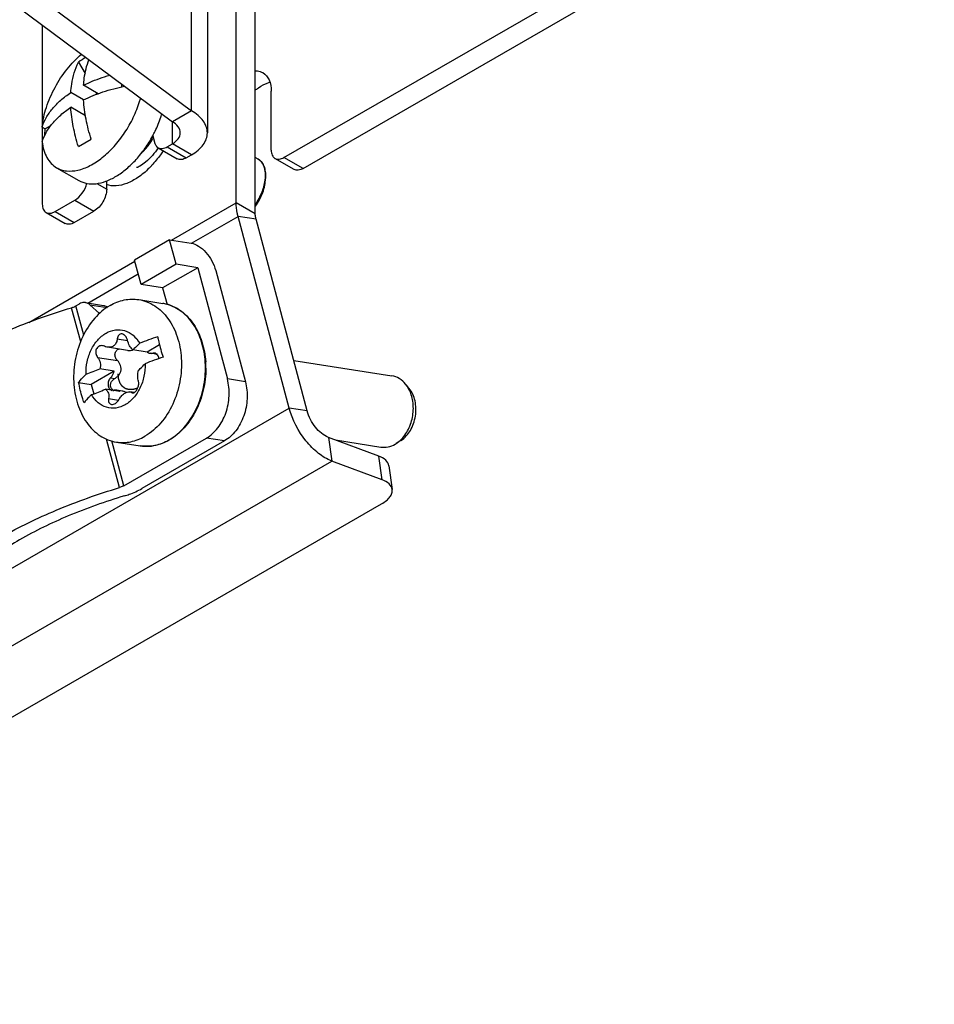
# Model space of a CAD drawing. Header units: millimetres. Extents: x 0 to 841, y 0 to 594.
# Tile 75 of 116: x 762 to 788, y 131 to 159. Entities that reach past the tile are written whole.
import ezdxf

# ---------------------------------------------------------------- set-up
doc = ezdxf.new("R2010")
doc.units = ezdxf.units.MM
doc.header["$LTSCALE"] = 46.255
doc.layers.get('0').update_dxf_attribs({"linetype": 'CONTINUOUS'})
doc.layers.add('CHAMFERS', color=7, linetype='CONTINUOUS')
doc.layers.add('ROUNDS', color=7, linetype='CONTINUOUS')

msp = doc.modelspace()

# ---------------------------------------------------------------- linework, layer by layer
at = {"color": 9, "linetype": 'CONTINUOUS'}
for p, q in [((766.9557, 156.2212), (766.9557, 161.333)), ((766.4254, 155.3027), (766.4254, 155.915)), ((766.9557, 154.9965), (766.4254, 155.3027)), ((766.3987, 152.6336), (768.1931, 153.6697)), ((768.7235, 153.3635), (768.1931, 153.6697)), ((766.9555, 152.5445), (768.2464, 153.2898)), ((768.7448, 153.2115), (768.2464, 153.2898)), ((762.4418, 150.3492), (765.3851, 152.0484)), ((764.086, 150.8878), (765.48, 151.6926)), ((764.8989, 149.8949), (765.1821, 149.8504)), ((765.8941, 149.496), (765.9792, 149.4826)), ((764.3538, 149.3793), (764.9017, 149.2932)), ((764.711, 148.813), (764.829, 148.7944)), ((765.2957, 148.4068), (765.3498, 148.3983)), ((764.6578, 148.2393), (764.9356, 148.1957)), ((744.2082, 133.2771), (769.664, 147.974)), ((770.1624, 147.8957), (769.664, 147.974)), ((770.7528, 147.1612), (770.8449, 146.505)), ((745.3891, 131.808), (770.8449, 146.505)), ((772.2376, 145.9845), (772.1455, 146.6407))]:
    msp.add_line(p, q, dxfattribs=at)
at = {"color": 3, "linetype": 'CONTINUOUS'}
for p, q in [((767.395, 160.6699), (767.395, 155.6088)), ((769.664, 147.974), (768.2464, 153.2898)), ((772.2376, 145.9845), (770.8449, 146.505)), ((748.1853, 131.4355), (772.2269, 145.3159))]:
    msp.add_line(p, q, dxfattribs=at)
at = {"color": 7, "linetype": 'CONTINUOUS'}
for p, q in [((763.8209, 157.5684), (764.0037, 157.2517)), ((764.3683, 156.6944), (763.9631, 156.9283)), ((765.0349, 156.9494), (765.0111, 156.9356)), ((765.0111, 156.9356), (765.0111, 156.8809)), ((763.9631, 156.5201), (763.6096, 156.7242)), ((764.304, 156.7315), (764.333, 156.6814)), ((764.0147, 156.0821), (763.6096, 156.316)), ((766.9557, 156.2212), (766.4254, 155.915)), ((764.0084, 156.1191), (763.9505, 156.1191)), ((762.8144, 155.7672), (762.9009, 155.7173)), ((763.0499, 155.8033), (762.9009, 155.7173)), ((763.8209, 155.2278), (764.1744, 155.432)), ((768.7998, 154.8823), (768.7235, 154.9264)), ((763.2176, 154.6411), (763.8344, 154.285)), ((770.1624, 147.8957), (768.7448, 153.2115)), ((766.3489, 152.6414), (765.3767, 152.0801)), ((766.3489, 152.6414), (766.9469, 152.5475)), ((766.5303, 151.9613), (766.3489, 152.6414)), ((765.558, 151.3999), (765.3767, 152.0801)), ((766.5303, 151.9613), (765.558, 151.3999)), ((767.1283, 151.8673), (766.1561, 151.306)), ((767.1283, 151.8673), (766.5303, 151.9613)), ((766.1561, 151.306), (765.558, 151.3999)), ((766.1561, 151.306), (766.2778, 150.8493)), ((765.4932, 150.9823), (766.1576, 150.8779)), ((766.0699, 149.7237), (765.7308, 149.5279)), ((765.1861, 149.5751), (764.6256, 149.6632)), ((765.7308, 149.5279), (765.3319, 149.5906)), ((765.9667, 149.4688), (765.8162, 149.4924)), ((765.9382, 149.498), (765.8941, 149.496)), ((769.7892, 149.2952), (772.5142, 148.8672)), ((764.8159, 148.9997), (764.1774, 148.631)), ((764.8159, 148.9997), (764.4169, 149.0624)), ((763.8267, 148.6861), (764.1774, 148.631)), ((764.1774, 148.631), (764.2472, 148.3691)), ((764.9671, 148.4329), (764.5681, 148.4956)), ((765.0322, 148.4448), (764.8817, 148.4684)), ((765.3724, 148.4076), (765.2468, 148.4273)), ((764.8725, 147.0307), (765.537, 146.9264)), ((772.1455, 146.6407), (770.7528, 147.1612)), ((770.9461, 147.089), (772.2039, 146.8914)), ((772.4287, 146.3714), (772.5208, 145.7152))]:
    msp.add_line(p, q, dxfattribs=at)
for centre, radius, start, end in [((765.0865, 155.7847), 2.187, 118.94113, 125.35819), ((769.2848, 156.3356), 0.6907, 102.96537, 107.31984), ((762.7066, 157.3398), 2.9393, 342.92203, 344.88698), ((763.2123, 157.0178), 3.0555, 341.4196, 342.59989), ((763.2593, 157.003), 3.0062, 342.60146, 343.16677), ((768.5073, 154.505), 0.4886, 24.20626, 24.45337), ((768.3221, 154.4479), 0.6828, 10.75421, 10.94114), ((768.6775, 141.8317), 8.5442, 108.13031, 111.6948), ((768.8839, 141.1124), 8.7062, 108.16349, 111.66162), ((761.9682, 154.7822), 6.222, 289.3885, 293.17631), ((762.0636, 154.3586), 6.3755, 289.43413, 293.13067)]:
    msp.add_arc(centre, radius, start, end, dxfattribs=at)
at = {"color": 9, "linetype": 'CONTINUOUS'}
for centre, radius, start, end in [((764.0379, 156.3765), 2.4694, 314.73137, 315.43508), ((763.9858, 156.4275), 2.5423, 315.44068, 317.21329)]:
    msp.add_arc(centre, radius, start, end, dxfattribs=at)
at = {"color": 7, "linetype": 'CONTINUOUS'}
for points, knots in [([(762.8144, 155.7672), (762.8335, 155.9531), (762.9204, 156.3345), (763.1573, 156.8785), (763.487, 157.3784), (763.7622, 157.6661), (763.9098, 157.7894)], [0, 0, 0, 0, 0.2387241, 0.4952879, 0.7543276, 1, 1, 1, 1]), ([(763.9631, 156.9283), (763.9673, 156.9924), (763.9906, 157.2326), (764.0474, 157.4707), (764.1129, 157.6354)], [0, 0, 0, 0, 0.2657961, 1, 1, 1, 1]), ([(763.6096, 156.7242), (763.6146, 156.8026), (763.6448, 157.0919), (763.7253, 157.3785), (763.8209, 157.5684)], [0, 0, 0, 0, 0.2697154, 1, 1, 1, 1]), ([(763.9631, 156.9283), (764.0189, 156.9562), (764.2536, 157.0661), (764.4988, 157.1531), (764.6878, 157.2076)], [0, 0, 0, 0, 0.2408196, 1, 1, 1, 1]), ([(763.9631, 156.5201), (764.1366, 156.6068), (764.5096, 156.7579), (764.8986, 156.8594), (765.1016, 156.9001)], [0, 0, 0, 0, 0.4835788, 1, 1, 1, 1]), ([(768.7217, 156.7887), (768.7503, 156.8128), (768.8592, 156.8975), (768.9831, 156.9651), (769.0792, 156.995)], [0, 0, 0, 0, 0.2712923, 1, 1, 1, 1]), ([(762.8144, 155.7672), (762.843, 155.8575), (762.9232, 156.0378), (763.0993, 156.2883), (763.3306, 156.522), (763.5118, 156.659), (763.6096, 156.7242)], [0, 0, 0, 0, 0.2242345, 0.4635722, 0.7215974, 1, 1, 1, 1]), ([(764.1744, 155.432), (764.1166, 155.6138), (764.0231, 155.9729), (763.9739, 156.3411), (763.9631, 156.5201)], [0, 0, 0, 0, 0.5156137, 1, 1, 1, 1]), ([(762.8144, 155.359), (762.843, 155.4492), (762.9232, 155.6296), (763.0993, 155.88), (763.3306, 156.1137), (763.5118, 156.2508), (763.6096, 156.316)], [0, 0, 0, 0, 0.2242345, 0.4635722, 0.7215974, 1, 1, 1, 1]), ([(763.2176, 154.6411), (763.2583, 154.6176), (763.3463, 154.5787), (763.5434, 154.5367), (763.8219, 154.5598), (764.1618, 154.6935), (764.5023, 154.9218), (764.8254, 155.2322), (765.1139, 155.6073), (765.3515, 156.0257), (765.4698, 156.3251), (765.5163, 156.4767)], [0, 0, 0, 0, 0.0432579, 0.0877569, 0.1841597, 0.2948353, 0.4205316, 0.5588013, 0.7052022, 0.8542144, 1, 1, 1, 1]), ([(763.8209, 155.2278), (763.763, 155.4097), (763.6695, 155.7688), (763.6203, 156.137), (763.6096, 156.316)], [0, 0, 0, 0, 0.5156137, 1, 1, 1, 1]), ([(765.8805, 155.5223), (765.9034, 155.5645), (765.9904, 155.7335), (766.0633, 155.9097), (766.1085, 156.0442)], [0, 0, 0, 0, 0.2531569, 1, 1, 1, 1]), ([(762.8902, 155.5438), (762.8905, 155.5581), (762.8922, 155.616), (762.8964, 155.6738), (762.9009, 155.7173)], [0, 0, 0, 0, 0.2455661, 1, 1, 1, 1]), ([(766.645, 155.6088), (766.645, 155.6673), (766.594, 155.7976), (766.4874, 155.8792), (766.4254, 155.915)], [0, 0, 0, 0, 0.4492354, 1, 1, 1, 1]), ([(763.8343, 154.2851), (763.9023, 154.2458), (764.0593, 154.1898), (764.3201, 154.1869), (764.5976, 154.2592), (764.8821, 154.4016), (765.1636, 154.6078), (765.4317, 154.8697), (765.676, 155.1771), (765.8165, 155.404), (765.8805, 155.5223)], [0, 0, 0, 0, 0.0901475, 0.1870272, 0.295199, 0.4164383, 0.5502113, 0.6943441, 0.8455754, 1, 1, 1, 1]), ([(766.4254, 155.3027), (766.4874, 155.3385), (766.594, 155.4201), (766.645, 155.5504), (766.645, 155.6088)], [0, 0, 0, 0, 0.5507646, 1, 1, 1, 1]), ([(762.8144, 155.359), (762.8237, 155.2794), (762.8532, 155.1282), (762.9373, 154.9228), (763.0579, 154.7557), (763.1623, 154.6731), (763.2176, 154.6411)], [0, 0, 0, 0, 0.2821383, 0.53884, 0.7751784, 1, 1, 1, 1]), ([(768.887, 154.8099), (768.8674, 154.8325), (768.839, 154.8579), (768.8073, 154.878), (768.7998, 154.8823)], [0, 0, 0, 0, 0.7689356, 1, 1, 1, 1]), ([(768.9521, 154.7072), (768.9376, 154.7391), (768.9165, 154.7743), (768.8916, 154.8046), (768.887, 154.8099)], [0, 0, 0, 0, 0.8205445, 1, 1, 1, 1]), ([(768.9925, 154.5775), (768.9845, 154.6186), (768.9717, 154.662), (768.9548, 154.701), (768.9529, 154.7053)], [0, 0, 0, 0, 0.889087, 1, 1, 1, 1]), ([(768.7235, 153.6085), (768.7241, 153.6093), (768.7595, 153.6606), (768.8247, 153.7669), (768.9038, 153.9335), (768.9623, 154.1028), (768.9983, 154.2697), (769.0062, 154.374), (769.0063, 154.4249)], [0, 0, 0, 0, 0.0035122, 0.2028098, 0.4021073, 0.6014049, 0.8007024, 1, 1, 1, 1]), ([(769.0063, 154.4249), (769.0062, 154.4757), (769.002, 154.5259), (768.9934, 154.5729), (768.9929, 154.5753)], [0, 0, 0, 0, 0.9478696, 1, 1, 1, 1]), ([(768.7448, 153.2115), (768.7413, 153.2245), (768.7295, 153.2744), (768.7235, 153.3257), (768.7235, 153.3635)], [0, 0, 0, 0, 0.2629049, 1, 1, 1, 1]), ([(766.9469, 152.5475), (767.0195, 152.5361), (767.1719, 152.4678), (767.3661, 152.2937), (767.528, 152.0615), (767.602, 151.8815), (767.6267, 151.7891)], [0, 0, 0, 0, 0.2072595, 0.4566714, 0.7298509, 1, 1, 1, 1]), ([(764.6991, 150.8203), (764.5387, 150.7276), (764.2386, 150.4692), (763.9127, 149.956), (763.715, 149.3496), (763.6647, 148.7093), (763.7664, 148.0972), (763.9783, 147.6481), (764.2145, 147.3662), (764.4141, 147.2024), (764.6349, 147.0864), (764.7931, 147.0432), (764.8725, 147.0307)], [0, 0, 0, 0, 0.1193408, 0.2497467, 0.3873665, 0.5261181, 0.6595961, 0.7829617, 0.8404693, 0.895347, 0.9482185, 1, 1, 1, 1]), ([(764.6991, 150.8203), (764.821, 150.8906), (765.0804, 150.9946), (765.3613, 151.003), (765.4932, 150.9823)], [0, 0, 0, 0, 0.5131849, 1, 1, 1, 1]), ([(765.4932, 150.9823), (765.5712, 150.97), (765.7265, 150.9279), (765.9437, 150.8155), (766.1407, 150.6567), (766.375, 150.3835), (766.5884, 149.9475), (766.6593, 149.5593), (766.6722, 149.357)], [0, 0, 0, 0, 0.1095717, 0.2213704, 0.3372797, 0.4586027, 0.7186008, 1, 1, 1, 1]), ([(764.0337, 148.9131), (764.0302, 149.0294), (764.0462, 149.2053), (764.1075, 149.4291), (764.1926, 149.6373), (764.3384, 149.8636), (764.5004, 150.0023), (764.5869, 150.0522)], [0, 0, 0, 0, 0.2639965, 0.3959688, 0.5257858, 0.7732826, 1, 1, 1, 1]), ([(764.5869, 150.0522), (764.6657, 150.0977), (764.8371, 150.1612), (765.1108, 150.1408), (765.3535, 150.0027), (765.471, 149.8542), (765.5191, 149.7707)], [0, 0, 0, 0, 0.2510637, 0.4893839, 0.733893, 1, 1, 1, 1]), ([(765.0295, 150.0301), (765.0136, 150.0326), (764.9797, 150.0301), (764.9369, 150.0002), (764.9091, 149.9524), (764.9009, 149.9148), (764.8989, 149.8949)], [0, 0, 0, 0, 0.2292595, 0.4597644, 0.7145323, 1, 1, 1, 1]), ([(765.1804, 149.8565), (765.1751, 149.878), (765.16, 149.9193), (765.1173, 149.9866), (765.0655, 150.0244), (765.0295, 150.0301)], [0, 0, 0, 0, 0.2763195, 0.5435486, 1, 1, 1, 1]), ([(766.0188, 149.9517), (766.0276, 149.9048), (766.0676, 149.7132), (766.1219, 149.5248), (766.1699, 149.3849)], [0, 0, 0, 0, 0.2439092, 1, 1, 1, 1]), ([(764.4939, 149.704), (764.4762, 149.7068), (764.4397, 149.7068), (764.3877, 149.6887), (764.3442, 149.6533), (764.3034, 149.5873), (764.2941, 149.4846), (764.3287, 149.4098), (764.3538, 149.3793)], [0, 0, 0, 0, 0.1181331, 0.236114, 0.3565669, 0.4813477, 0.7397403, 1, 1, 1, 1]), ([(764.6265, 149.663), (764.6194, 149.6641), (764.5905, 149.6698), (764.5626, 149.6797), (764.5424, 149.6891)], [0, 0, 0, 0, 0.2448907, 1, 1, 1, 1]), ([(764.8989, 149.8949), (764.8954, 149.8596), (764.8785, 149.7915), (764.8175, 149.7073), (764.7271, 149.6597), (764.6594, 149.6579), (764.6265, 149.663)], [0, 0, 0, 0, 0.264554, 0.5120489, 0.7520231, 1, 1, 1, 1]), ([(765.3319, 149.5906), (765.2939, 149.6194), (765.2298, 149.7049), (765.1936, 149.8025), (765.1804, 149.8565)], [0, 0, 0, 0, 0.4616129, 1, 1, 1, 1]), ([(765.5191, 149.7707), (765.5059, 149.7554), (765.4474, 149.6915), (765.3831, 149.633), (765.3319, 149.5906)], [0, 0, 0, 0, 0.2325351, 1, 1, 1, 1]), ([(764.9017, 149.2932), (764.8784, 149.3171), (764.8411, 149.3745), (764.827, 149.4753), (764.8647, 149.5686), (764.9208, 149.6049), (764.9501, 149.6139)], [0, 0, 0, 0, 0.2590362, 0.5151696, 0.7614879, 1, 1, 1, 1]), ([(765.1871, 149.575), (765.197, 149.5734), (765.2356, 149.5691), (765.2753, 149.5716), (765.3032, 149.5788)], [0, 0, 0, 0, 0.2585525, 1, 1, 1, 1]), ([(765.7308, 149.5279), (765.7373, 149.5233), (765.7634, 149.5066), (765.7935, 149.496), (765.8162, 149.4924)], [0, 0, 0, 0, 0.2559897, 1, 1, 1, 1]), ([(765.8162, 149.4924), (765.8354, 149.4894), (765.862, 149.4894), (765.8876, 149.4944), (765.8941, 149.496)], [0, 0, 0, 0, 0.7457482, 1, 1, 1, 1]), ([(766.0541, 149.3447), (766.0523, 149.364), (766.0445, 149.4008), (766.0197, 149.4489), (765.9835, 149.4839), (765.9532, 149.4957), (765.9382, 149.498)], [0, 0, 0, 0, 0.2815044, 0.5415339, 0.7784638, 1, 1, 1, 1]), ([(765.9671, 149.4687), (765.9693, 149.4683), (765.9776, 149.4674), (765.9861, 149.4679), (765.9922, 149.4693)], [0, 0, 0, 0, 0.2622821, 1, 1, 1, 1]), ([(764.3538, 149.3793), (764.3888, 149.3367), (764.4397, 149.2323), (764.4336, 149.1158), (764.4169, 149.0624)], [0, 0, 0, 0, 0.4961796, 1, 1, 1, 1]), ([(764.996, 148.9919), (765.0033, 149.0184), (765.0095, 149.0742), (764.9873, 149.1828), (764.9398, 149.2541), (764.9017, 149.2932)], [0, 0, 0, 0, 0.2507318, 0.5015227, 1, 1, 1, 1]), ([(765.6702, 149.2039), (765.6738, 149.0876), (765.6577, 148.9117), (765.5964, 148.6878), (765.5113, 148.4797), (765.3655, 148.2533), (765.2035, 148.1146), (765.117, 148.0647)], [0, 0, 0, 0, 0.2639965, 0.3959688, 0.5257858, 0.7732826, 1, 1, 1, 1]), ([(765.483, 149.0238), (765.5009, 149.0386), (765.5667, 149.0949), (765.6286, 149.1559), (765.6702, 149.2039)], [0, 0, 0, 0, 0.2676187, 1, 1, 1, 1]), ([(766.6722, 149.357), (766.6862, 149.1384), (766.6582, 148.6974), (766.4635, 148.0777), (766.1352, 147.5518), (765.83, 147.2871), (765.6665, 147.1927)], [0, 0, 0, 0, 0.2632372, 0.5249743, 0.7731417, 1, 1, 1, 1]), ([(763.8267, 148.6861), (763.8409, 148.7052), (763.9042, 148.7858), (763.976, 148.8596), (764.0337, 148.9131)], [0, 0, 0, 0, 0.2318077, 1, 1, 1, 1]), ([(764.711, 148.813), (764.7233, 148.8249), (764.7709, 148.879), (764.8019, 148.9467), (764.8159, 148.9997)], [0, 0, 0, 0, 0.2378677, 1, 1, 1, 1]), ([(764.9089, 148.8526), (764.929, 148.8716), (764.9652, 148.9141), (764.9886, 148.9653), (764.996, 148.9919)], [0, 0, 0, 0, 0.5001749, 1, 1, 1, 1]), ([(765.4653, 148.528), (765.4563, 148.5252), (765.4382, 148.5196), (765.4156, 148.5125), (765.3975, 148.5069), (765.384, 148.5027), (765.3727, 148.4992), (765.3637, 148.4964), (765.358, 148.4946), (765.3535, 148.4932), (765.3501, 148.4921), (765.3467, 148.4911), (765.3442, 148.4903), (765.3425, 148.4898), (765.3413, 148.4894), (765.34, 148.4894), (765.3384, 148.4893), (765.3353, 148.4892), (765.3306, 148.4889), (765.3242, 148.4887), (765.3158, 148.4883), (765.3053, 148.4878), (765.2927, 148.4873), (765.28, 148.4867), (765.2674, 148.4861), (765.2569, 148.4857), (765.2484, 148.4853), (765.2421, 148.485), (765.2369, 148.4848), (765.2326, 148.4846), (765.23, 148.4845), (765.2279, 148.4844), (765.2267, 148.4843), (765.2259, 148.4843), (765.2255, 148.4844), (765.2246, 148.4846), (765.223, 148.4851), (765.2207, 148.4857), (765.217, 148.4868), (765.2123, 148.4881), (765.2049, 148.4901), (765.1956, 148.4927), (765.1807, 148.4969), (765.1658, 148.5011), (765.1527, 148.5047), (765.1453, 148.5068), (765.1397, 148.5083), (765.135, 148.5096), (765.1313, 148.5107), (765.1285, 148.5115), (765.1262, 148.5121), (765.1246, 148.5126), (765.1236, 148.5128), (765.1229, 148.5134), (765.1219, 148.5141), (765.1204, 148.5152), (765.1184, 148.5166), (765.1161, 148.5183), (765.113, 148.5205), (765.1077, 148.5244), (765.1, 148.53), (765.0907, 148.5366), (765.0815, 148.5433), (765.0722, 148.55), (765.063, 148.5566), (765.0553, 148.5622), (765.0499, 148.5661), (765.0468, 148.5683), (765.0445, 148.57), (765.0426, 148.5714), (765.041, 148.5725), (765.0401, 148.5732), (765.0393, 148.5737), (765.0387, 148.5746), (765.0377, 148.576), (765.0362, 148.5781), (765.0345, 148.5807), (765.0321, 148.584), (765.0292, 148.5883), (765.0257, 148.5933), (765.021, 148.6001), (765.0128, 148.6119), (765.0035, 148.6254), (764.9941, 148.6389), (764.9883, 148.6474), (764.9836, 148.6541), (764.9807, 148.6584), (764.9783, 148.6617), (764.9769, 148.6639), (764.9758, 148.6653), (764.9753, 148.6661), (764.975, 148.6665), (764.9748, 148.6673), (764.9744, 148.6685), (764.9737, 148.6707), (764.9728, 148.6733), (764.9714, 148.6776), (764.9696, 148.683), (764.9675, 148.6894), (764.9646, 148.6979), (764.9611, 148.7086), (764.9568, 148.7215), (764.9526, 148.7343), (764.9483, 148.7471), (764.9447, 148.7578), (764.9419, 148.7664), (764.9398, 148.7728), (764.9382, 148.7776), (764.9371, 148.7808), (764.9366, 148.7824), (764.9361, 148.7837), (764.936, 148.785), (764.9358, 148.7869), (764.9355, 148.7898), (764.9352, 148.7936), (764.9348, 148.7975), (764.9343, 148.8026), (764.9337, 148.8089), (764.9327, 148.8191), (764.9315, 148.8319), (764.9301, 148.8472), (764.9281, 148.8676), (764.9257, 148.8931), (764.9237, 148.9136), (764.9228, 148.9238)], [0, 0, 0, 0, 0.03125, 0.0625, 0.078125, 0.09375, 0.109375, 0.1171875, 0.125, 0.1289062, 0.1328125, 0.1367188, 0.140625, 0.1416016, 0.1425781, 0.1445312, 0.1464844, 0.1484375, 0.15625, 0.1640625, 0.171875, 0.1875, 0.203125, 0.21875, 0.234375, 0.25, 0.2578125, 0.265625, 0.2734375, 0.2773438, 0.28125, 0.2832031, 0.2851562, 0.2856445, 0.2861328, 0.2871094, 0.2890625, 0.2929688, 0.296875, 0.3046875, 0.3125, 0.328125, 0.34375, 0.375, 0.390625, 0.3984375, 0.40625, 0.4140625, 0.4179688, 0.421875, 0.4257812, 0.4277344, 0.4287109, 0.4296875, 0.4316406, 0.4335938, 0.4375, 0.4414062, 0.4453125, 0.453125, 0.46875, 0.484375, 0.5, 0.515625, 0.53125, 0.546875, 0.5546875, 0.5585938, 0.5625, 0.5664062, 0.5683594, 0.5703125, 0.5712891, 0.5722656, 0.5742188, 0.578125, 0.5820312, 0.5859375, 0.59375, 0.6015625, 0.609375, 0.625, 0.65625, 0.671875, 0.6875, 0.6953125, 0.703125, 0.7070312, 0.7109375, 0.7128906, 0.7138672, 0.7143555, 0.7148438, 0.7167969, 0.71875, 0.7226562, 0.7265625, 0.734375, 0.7421875, 0.75, 0.765625, 0.78125, 0.796875, 0.8125, 0.828125, 0.8359375, 0.84375, 0.8515625, 0.8535156, 0.8554688, 0.8574219, 0.8583984, 0.859375, 0.8632812, 0.8671875, 0.8710938, 0.875, 0.8828125, 0.890625, 0.90625, 0.921875, 0.9375, 0.96875, 1, 1, 1, 1]), ([(765.4844, 148.7166), (765.4709, 148.762), (765.4601, 148.8661), (765.4713, 148.9693), (765.483, 149.0238)], [0, 0, 0, 0, 0.4593926, 1, 1, 1, 1]), ([(763.9779, 148.1193), (763.9616, 148.1666), (763.9013, 148.3527), (763.8537, 148.543), (763.8267, 148.6861)], [0, 0, 0, 0, 0.2558134, 1, 1, 1, 1]), ([(764.711, 148.813), (764.686, 148.7887), (764.6486, 148.7239), (764.6382, 148.6325), (764.653, 148.5624), (764.6749, 148.5175), (764.7063, 148.4834), (764.733, 148.4696), (764.7466, 148.4657)], [0, 0, 0, 0, 0.2579546, 0.5308366, 0.6618308, 0.7837631, 0.8957032, 1, 1, 1, 1]), ([(764.7724, 148.4834), (764.7492, 148.5015), (764.7117, 148.5531), (764.7079, 148.6492), (764.7507, 148.7366), (764.8011, 148.7787), (764.829, 148.7944)], [0, 0, 0, 0, 0.2378893, 0.4842798, 0.7405366, 1, 1, 1, 1]), ([(765.3724, 148.4069), (765.3947, 148.4197), (765.4354, 148.4628), (765.4751, 148.543), (765.495, 148.6314), (765.492, 148.691), (765.4844, 148.7166)], [0, 0, 0, 0, 0.2225974, 0.4954391, 0.7693111, 1, 1, 1, 1]), ([(764.1849, 148.3463), (764.1647, 148.3276), (764.0909, 148.2565), (764.0225, 148.1795), (763.9779, 148.1193)], [0, 0, 0, 0, 0.2685212, 1, 1, 1, 1]), ([(765.117, 148.0647), (765.0382, 148.0192), (764.8669, 147.9557), (764.5931, 147.9762), (764.3504, 148.1142), (764.233, 148.2627), (764.1849, 148.3463)], [0, 0, 0, 0, 0.2510637, 0.4893839, 0.733893, 1, 1, 1, 1]), ([(764.5681, 148.4956), (764.587, 148.4827), (764.6211, 148.4503), (764.6657, 148.3645), (764.6671, 148.2876), (764.6578, 148.2393)], [0, 0, 0, 0, 0.2401976, 0.4837058, 1, 1, 1, 1]), ([(764.8817, 148.4684), (764.8625, 148.4714), (764.8359, 148.4714), (764.8103, 148.4664), (764.8038, 148.4648)], [0, 0, 0, 0, 0.7457482, 1, 1, 1, 1]), ([(764.9671, 148.4329), (764.9606, 148.4375), (764.9345, 148.4542), (764.9044, 148.4649), (764.8817, 148.4684)], [0, 0, 0, 0, 0.2559897, 1, 1, 1, 1]), ([(764.9393, 148.201), (764.9592, 148.235), (765.0035, 148.2979), (765.0817, 148.3737), (765.1635, 148.4218), (765.222, 148.4311), (765.2468, 148.4273)], [0, 0, 0, 0, 0.2959039, 0.5742114, 0.8116906, 1, 1, 1, 1]), ([(765.0905, 148.4302), (765.0859, 148.4318), (765.0673, 148.438), (765.048, 148.4423), (765.0334, 148.4446)], [0, 0, 0, 0, 0.2461662, 1, 1, 1, 1]), ([(765.1405, 148.4058), (765.1367, 148.4083), (765.1207, 148.4179), (765.1037, 148.4255), (765.0905, 148.4302)], [0, 0, 0, 0, 0.2448961, 1, 1, 1, 1]), ([(765.2468, 148.4273), (765.2514, 148.4266), (765.2688, 148.4229), (765.2853, 148.4148), (765.2957, 148.4068)], [0, 0, 0, 0, 0.2590698, 1, 1, 1, 1]), ([(765.322, 148.3954), (765.326, 148.3948), (765.3435, 148.3938), (765.3608, 148.4002), (765.3724, 148.4069)], [0, 0, 0, 0, 0.2282396, 1, 1, 1, 1]), ([(764.6578, 148.2393), (764.6541, 148.2203), (764.6513, 148.1831), (764.6636, 148.131), (764.6946, 148.0912), (764.7251, 148.0789), (764.7405, 148.0765)], [0, 0, 0, 0, 0.2855261, 0.5400932, 0.7706072, 1, 1, 1, 1]), ([(764.7405, 148.0765), (764.7772, 148.0707), (764.8392, 148.0923), (764.9008, 148.1454), (764.9278, 148.1815), (764.9393, 148.201)], [0, 0, 0, 0, 0.4551584, 0.7232286, 1, 1, 1, 1]), ([(770.7528, 147.1612), (770.6113, 147.2141), (770.3576, 147.4391), (770.2063, 147.7309), (770.1624, 147.8957)], [0, 0, 0, 0, 0.4697255, 1, 1, 1, 1]), ([(764.8725, 147.0307), (765.0043, 147.01), (765.2852, 147.0184), (765.5447, 147.1224), (765.6665, 147.1927)], [0, 0, 0, 0, 0.4868151, 1, 1, 1, 1]), ([(772.4287, 146.3716), (772.4206, 146.4293), (772.3415, 146.553), (772.2173, 146.6139), (772.1455, 146.6407)], [0, 0, 0, 0, 0.4319128, 1, 1, 1, 1])]:
    msp.add_open_spline(points, degree=3, knots=knots, dxfattribs=at)
at = {"color": 3, "linetype": 'CONTINUOUS'}
for points, knots in [([(768.7278, 157.3298), (768.7464, 157.3297), (768.8171, 157.3256), (768.887, 157.3033), (768.9324, 157.2771)], [0, 0, 0, 0, 0.2611698, 1, 1, 1, 1]), ([(768.9324, 157.2771), (769.0083, 157.2333), (769.1394, 157.0692), (769.1654, 156.8696), (769.1654, 156.7621)], [0, 0, 0, 0, 0.4491721, 1, 1, 1, 1]), ([(767.395, 155.6088), (767.395, 155.666), (767.3739, 155.7851), (767.2836, 155.951), (767.1409, 156.101), (767.0215, 156.1832), (766.9557, 156.2212)], [0, 0, 0, 0, 0.2177767, 0.4509355, 0.7102276, 1, 1, 1, 1]), ([(766.9557, 154.9965), (767.0215, 155.0345), (767.1409, 155.1167), (767.2836, 155.2667), (767.3739, 155.4326), (767.395, 155.5517), (767.395, 155.6088)], [0, 0, 0, 0, 0.2897724, 0.5490645, 0.7822233, 1, 1, 1, 1]), ([(766.0325, 155.1938), (765.9359, 155.0455), (765.7789, 154.8555), (765.5539, 154.6942), (765.4633, 154.6509), (765.4293, 154.642)], [0, 0, 0, 0, 0.6405671, 0.8730297, 1, 1, 1, 1]), ([(768.2464, 153.2898), (768.2378, 153.3223), (768.2083, 153.4469), (768.1931, 153.5753), (768.1931, 153.6697)], [0, 0, 0, 0, 0.2629049, 1, 1, 1, 1]), ([(770.8449, 146.505), (770.7121, 146.5546), (770.447, 146.7167), (769.9936, 147.1801), (769.7519, 147.6444), (769.664, 147.974)], [0, 0, 0, 0, 0.2195206, 0.4718327, 1, 1, 1, 1]), ([(772.5208, 145.7154), (772.5126, 145.7731), (772.4336, 145.8968), (772.3094, 145.9576), (772.2376, 145.9845)], [0, 0, 0, 0, 0.4319128, 1, 1, 1, 1]), ([(772.2269, 145.3159), (772.2741, 145.3432), (772.3584, 145.3999), (772.4582, 145.4998), (772.5177, 145.6061), (772.5255, 145.6816), (772.5208, 145.7154)], [0, 0, 0, 0, 0.3130714, 0.5803019, 0.8039873, 1, 1, 1, 1])]:
    msp.add_open_spline(points, degree=3, knots=knots, dxfattribs=at)
at = {"color": 2, "linetype": 'CONTINUOUS'}
msp.add_open_spline([(765.8942, 155.4756), (765.8887, 155.4657), (765.8803, 155.4509), (765.8691, 155.4311), (765.8622, 155.4188), (765.8566, 155.4089), (765.8531, 155.4028), (765.8503, 155.3978), (765.848, 155.3941), (765.8456, 155.3904), (765.8409, 155.383), (765.8338, 155.3718), (765.8243, 155.357), (765.8148, 155.3421), (765.8077, 155.331), (765.803, 155.3235), (765.801, 155.3204), (765.7994, 155.3179), (765.7978, 155.3156), (765.7949, 155.3116), (765.7908, 155.3059), (765.7843, 155.2968), (765.7761, 155.2854), (765.7663, 155.2717), (765.7581, 155.2603), (765.7524, 155.2523), (765.7491, 155.2477), (765.7467, 155.2443), (765.7439, 155.2409), (765.7404, 155.2364), (765.734, 155.2286), (765.725, 155.2174), (765.7142, 155.2039), (765.7052, 155.1927), (765.698, 155.1837), (765.6935, 155.1782), (765.6899, 155.1736), (765.6871, 155.1704), (765.6842, 155.1673), (765.6785, 155.161), (765.67, 155.1516), (765.6587, 155.139), (765.6473, 155.1265), (765.6388, 155.1171), (765.6331, 155.1108), (765.6307, 155.1082), (765.6289, 155.106), (765.6269, 155.1041), (765.6235, 155.1008), (765.6186, 155.096), (765.6108, 155.0884), (765.6011, 155.0788), (765.5855, 155.0635), (765.5738, 155.0521), (765.566, 155.0444)], degree=3, knots=[0, 0, 0, 0, 0.0625, 0.09375, 0.125, 0.140625, 0.15625, 0.1640625, 0.171875, 0.1796875, 0.1875, 0.21875, 0.25, 0.28125, 0.3125, 0.3203125, 0.328125, 0.3320312, 0.3359375, 0.34375, 0.359375, 0.375, 0.40625, 0.4375, 0.46875, 0.484375, 0.4921875, 0.5, 0.5078125, 0.515625, 0.53125, 0.5625, 0.59375, 0.625, 0.640625, 0.65625, 0.6640625, 0.671875, 0.6796875, 0.6875, 0.71875, 0.75, 0.78125, 0.8125, 0.8203125, 0.828125, 0.8320312, 0.8359375, 0.84375, 0.859375, 0.875, 0.90625, 0.9375, 1, 1, 1, 1], dxfattribs=at)
at = {"color": 9, "linetype": 'CONTINUOUS'}
for points, knots in [([(766.1655, 155.1108), (766.1421, 155.0738), (766.0468, 154.9302), (765.9389, 154.7949), (765.8515, 154.7006)], [0, 0, 0, 0, 0.2538958, 1, 1, 1, 1]), ([(765.7758, 154.6222), (765.6824, 154.5297), (765.4913, 154.368), (765.182, 154.1976), (764.8793, 154.1211), (764.6838, 154.1426), (764.5998, 154.1722)], [0, 0, 0, 0, 0.2993134, 0.5660843, 0.7973577, 1, 1, 1, 1])]:
    msp.add_open_spline(points, degree=3, knots=knots, dxfattribs=at)
at = {"color": 7, "linetype": 'CONTINUOUS'}
for points in [[(764.5424, 149.6891), (764.5271, 149.6962), (764.5106, 149.7013), (764.4939, 149.704)], [(765.3032, 149.5788), (765.3134, 149.5815), (765.3233, 149.5848), (765.333, 149.5889)], [(764.829, 148.7944), (764.8577, 148.8105), (764.8849, 148.83), (764.9089, 148.8526)], [(764.8035, 148.4641), (764.7925, 148.4694), (764.782, 148.4759), (764.7724, 148.4834)], [(764.7727, 148.4615), (764.7831, 148.4612), (764.7937, 148.4623), (764.8038, 148.4648)], [(765.2957, 148.4068), (765.3033, 148.401), (765.3126, 148.3969), (765.322, 148.3954)]]:
    msp.add_open_spline(points, degree=3, dxfattribs=at)
at = {"layer": 'CHAMFERS', "color": 7, "linetype": 'CONTINUOUS'}
for p, q in [((769.0063, 154.4249), (769.0063, 154.3433)), ((772.9904, 148.5198), (772.8907, 148.6411)), ((772.6009, 146.9724), (772.6314, 146.991)), ((772.7636, 147.0761), (772.6316, 146.9912))]:
    msp.add_line(p, q, dxfattribs=at)
for points, knots in [([(768.7992, 154.8827), (768.8322, 154.8637), (768.8939, 154.8118), (768.9596, 154.7043), (768.9986, 154.572), (769.0063, 154.4756), (769.0063, 154.4249)], [0, 0, 0, 0, 0.2177722, 0.4509513, 0.7102007, 1, 1, 1, 1]), ([(768.7235, 153.569), (768.8102, 153.686), (768.9148, 153.8783), (768.9916, 154.1467), (769.0063, 154.2798), (769.0063, 154.3433)], [0, 0, 0, 0, 0.5230808, 0.7719452, 1, 1, 1, 1]), ([(768.7251, 153.6109), (768.8029, 153.7236), (768.9276, 153.9591), (768.9931, 154.2188), (769.0031, 154.3454)], [0, 0, 0, 0, 0.518971, 1, 1, 1, 1]), ([(769.0031, 154.3454), (769.0036, 154.3521), (769.0055, 154.3786), (769.0063, 154.4051), (769.0063, 154.4249)], [0, 0, 0, 0, 0.2544056, 1, 1, 1, 1]), ([(772.8908, 148.6411), (772.8421, 148.7004), (772.7291, 148.8024), (772.5855, 148.856), (772.5141, 148.8672)], [0, 0, 0, 0, 0.5150771, 1, 1, 1, 1]), ([(772.9769, 148.513), (772.9706, 148.5246), (772.9448, 148.5692), (772.9151, 148.6115), (772.8908, 148.6411)], [0, 0, 0, 0, 0.2553298, 1, 1, 1, 1]), ([(772.752, 147.0859), (772.8418, 147.1706), (772.9927, 147.3849), (773.109, 147.7609), (773.1139, 148.1544), (773.0363, 148.4048), (772.9769, 148.513)], [0, 0, 0, 0, 0.2412053, 0.4999446, 0.7587133, 1, 1, 1, 1]), ([(772.7637, 147.0761), (772.8706, 147.1449), (773.0067, 147.2995), (773.1189, 147.5439), (773.1713, 147.7517), (773.1851, 147.9656), (773.1532, 148.2327), (773.0711, 148.4215), (772.9905, 148.5198)], [0, 0, 0, 0, 0.2367462, 0.3665913, 0.5000071, 0.6334223, 0.7632657, 1, 1, 1, 1]), ([(772.2039, 146.8914), (772.2698, 146.8811), (772.4103, 146.8853), (772.54, 146.9373), (772.6009, 146.9724)], [0, 0, 0, 0, 0.4868001, 1, 1, 1, 1]), ([(772.6314, 146.991), (772.6419, 146.9978), (772.6843, 147.0266), (772.7239, 147.0594), (772.752, 147.0859)], [0, 0, 0, 0, 0.2448926, 1, 1, 1, 1])]:
    msp.add_open_spline(points, degree=3, knots=knots, dxfattribs=at)
at = {"layer": 'ROUNDS', "color": 3, "linetype": 'CONTINUOUS'}
for p, q in [((768.1931, 153.6697), (768.1931, 176.1232)), ((748.822, 169.7108), (766.9557, 156.2212)), ((769.5189, 154.925), (787.0198, 165.0292)), ((769.1654, 155.1291), (769.1654, 156.7621)), ((766.8122, 154.9136), (766.9557, 154.9965)), ((764.6046, 154.0473), (764.6046, 154.2776)), ((763.703, 153.1185), (764.251, 153.4349))]:
    msp.add_line(p, q, dxfattribs=at)
at = {"layer": 'ROUNDS', "color": 7, "linetype": 'CONTINUOUS'}
for p, q in [((768.7235, 153.3635), (768.7235, 175.8171)), ((748.2916, 169.4046), (766.4254, 155.915)), ((770.0493, 154.6188), (787.5502, 164.723)), ((762.8191, 158.5977), (762.8191, 155.7968)), ((762.8191, 155.7672), (762.8191, 155.3713)), ((765.8798, 155.5226), (765.9432, 155.3152)), ((762.8191, 155.3348), (762.8191, 153.6288)), ((766.0318, 155.195), (766.5622, 154.8888)), ((766.2818, 155.2198), (766.4254, 155.3027)), ((769.7993, 154.5941), (769.2689, 154.9003)), ((763.1727, 153.4247), (763.7207, 153.7411)), ((762.9227, 153.3999), (763.453, 153.0938)), ((767.1283, 151.8673), (767.9506, 148.7839)), ((767.6267, 151.7891), (768.4489, 148.7057)), ((763.7528, 150.808), (763.8546, 150.8668)), ((764.0134, 150.8992), (764.5117, 150.8209)), ((764.4061, 150.5981), (764.133, 150.8411)), ((765.0829, 145.8201), (767.369, 147.14)), ((767.8674, 147.0617), (765.5813, 145.7419))]:
    msp.add_line(p, q, dxfattribs=at)
at = {"layer": 'ROUNDS', "color": 9, "linetype": 'CONTINUOUS'}
for p, q in [((766.2818, 155.2198), (766.8122, 154.9136)), ((770.0493, 154.6188), (769.5189, 154.925)), ((764.3355, 154.2026), (764.6046, 154.0473)), ((763.7207, 153.7411), (764.251, 153.4349)), ((763.1727, 153.4247), (763.703, 153.1185)), ((763.8831, 149.814), (763.6315, 150.7572)), ((763.9687, 149.9981), (763.7528, 150.808)), ((764.133, 150.8411), (764.6207, 150.7645)), ((766.1579, 150.8779), (766.1577, 150.8779)), ((768.4489, 148.7057), (767.9506, 148.7839)), ((764.9617, 145.7693), (764.6031, 147.1139)), ((765.0829, 145.8201), (764.7514, 147.0634)), ((767.8674, 147.0617), (767.369, 147.14))]:
    msp.add_line(p, q, dxfattribs=at)
at = {"layer": 'ROUNDS', "color": 7, "linetype": 'CONTINUOUS'}
for centre, radius, start, end in [((765.9833, 149.7688), 1.1227, 74.75445, 81.05108), ((764.815, 149.0853), 2.5395, 2.94048, 3.84236), ((764.7699, 149.0833), 2.5847, 359.874, 2.93471), ((765.6069, 148.3669), 1.4739, 299.502, 300.00023)]:
    msp.add_arc(centre, radius, start, end, dxfattribs=at)
at = {"layer": 'ROUNDS', "color": 9, "linetype": 'CONTINUOUS'}
for centre, radius, start, end in [((765.9868, 149.7912), 1.1001, 74.60881, 81.05061), ((764.7844, 149.0898), 2.5574, 2.81804, 3.5544), ((764.7404, 149.0879), 2.6016, 359.76972, 2.812), ((765.596, 148.3613), 1.4699, 300.00027, 300.44548), ((765.7069, 148.0083), 1.0952, 261.07047, 264.44569), ((765.7082, 148.0319), 1.1188, 264.49954, 275.24972), ((765.706, 148.0593), 1.1463, 275.23071, 277.03068)]:
    msp.add_arc(centre, radius, start, end, dxfattribs=at)
at = {"layer": 'ROUNDS', "color": 7, "linetype": 'CONTINUOUS'}
for points, knots in [([(765.9432, 155.3152), (765.9472, 155.302), (765.9651, 155.255), (766.0001, 155.2133), (766.0319, 155.195)], [0, 0, 0, 0, 0.2731312, 1, 1, 1, 1]), ([(766.0319, 155.195), (766.0656, 155.1755), (766.1578, 155.1616), (766.2405, 155.1959), (766.2818, 155.2198)], [0, 0, 0, 0, 0.449151, 1, 1, 1, 1]), ([(770.0493, 154.6188), (770.0079, 154.595), (769.9253, 154.5606), (769.833, 154.5746), (769.7993, 154.5941)], [0, 0, 0, 0, 0.5507504, 1, 1, 1, 1]), ([(763.7207, 153.7411), (763.8024, 153.7883), (763.9438, 153.9324), (764.0303, 154.1122), (764.0551, 154.2101)], [0, 0, 0, 0, 0.4829757, 1, 1, 1, 1]), ([(762.8191, 153.6288), (762.8191, 153.5811), (762.8307, 153.4923), (762.889, 153.4194), (762.9227, 153.4)], [0, 0, 0, 0, 0.5508253, 1, 1, 1, 1]), ([(762.9227, 153.4), (762.9564, 153.3805), (763.0487, 153.3665), (763.1313, 153.4008), (763.1727, 153.4247)], [0, 0, 0, 0, 0.4491747, 1, 1, 1, 1]), ([(758.4944, 147.7912), (758.5777, 147.931), (758.796, 148.2142), (759.2147, 148.6121), (759.744, 149.0117), (760.6216, 149.5592), (761.9179, 150.1809), (763.0368, 150.5776), (763.6319, 150.7573)], [0, 0, 0, 0, 0.0809837, 0.1766121, 0.2867601, 0.4103715, 0.6907366, 1, 1, 1, 1]), ([(763.6319, 150.7573), (763.643, 150.7607), (763.6846, 150.7743), (763.725, 150.7919), (763.7528, 150.808)], [0, 0, 0, 0, 0.2663708, 1, 1, 1, 1]), ([(764.0133, 150.8992), (764.0002, 150.9012), (763.9454, 150.9049), (763.8904, 150.8874), (763.8546, 150.8668)], [0, 0, 0, 0, 0.2433825, 1, 1, 1, 1]), ([(764.133, 150.8411), (764.1243, 150.8488), (764.0891, 150.8764), (764.046, 150.8941), (764.0133, 150.8992)], [0, 0, 0, 0, 0.2590366, 1, 1, 1, 1]), ([(764.5116, 150.8209), (764.5424, 150.8161), (764.583, 150.8001), (764.6167, 150.7752), (764.6251, 150.7682)], [0, 0, 0, 0, 0.7418225, 1, 1, 1, 1]), ([(766.2785, 150.852), (766.3512, 150.8322), (766.4946, 150.7771), (766.7628, 150.6089), (767.0474, 150.2935), (767.2706, 149.8082), (767.3361, 149.4442), (767.3488, 149.2555)], [0, 0, 0, 0, 0.1107196, 0.2240605, 0.4626928, 0.7220997, 1, 1, 1, 1]), ([(767.3546, 149.0776), (767.3541, 148.8732), (767.3057, 148.4659), (767.1018, 147.899), (766.7831, 147.4202), (766.4967, 147.1786), (766.3439, 147.0904)], [0, 0, 0, 0, 0.2642214, 0.524805, 0.7719846, 1, 1, 1, 1]), ([(767.369, 147.14), (767.491, 147.2105), (767.7144, 147.4187), (767.9296, 147.8318), (768.022, 148.3055), (767.9914, 148.6309), (767.9506, 148.7839)], [0, 0, 0, 0, 0.2282031, 0.4803263, 0.7434808, 1, 1, 1, 1]), ([(768.4489, 148.7057), (768.4898, 148.5526), (768.5204, 148.2273), (768.4279, 147.7536), (768.2128, 147.3405), (767.9894, 147.1322), (767.8674, 147.0617)], [0, 0, 0, 0, 0.2565192, 0.5196737, 0.7717969, 1, 1, 1, 1]), ([(766.3328, 147.084), (766.2106, 147.0149), (765.9501, 146.913), (765.6691, 146.9056), (765.5367, 146.9264)], [0, 0, 0, 0, 0.5116448, 1, 1, 1, 1]), ([(759.8247, 142.8034), (759.9079, 142.9433), (760.1262, 143.2264), (760.545, 143.6243), (761.0742, 144.0239), (761.9517, 144.5713), (763.2479, 145.193), (764.3667, 145.5896), (764.9617, 145.7693)], [0, 0, 0, 0, 0.0809842, 0.176616, 0.2867654, 0.4103769, 0.6907395, 1, 1, 1, 1]), ([(765.0829, 145.8201), (765.0742, 145.8151), (765.0354, 145.7946), (764.994, 145.7791), (764.9617, 145.7693)], [0, 0, 0, 0, 0.2296932, 1, 1, 1, 1]), ([(765.0963, 145.5386), (765.1411, 145.5521), (765.3077, 145.607), (765.4698, 145.6775), (765.5813, 145.7419)], [0, 0, 0, 0, 0.2663497, 1, 1, 1, 1]), ([(765.0963, 145.5386), (764.5674, 145.3789), (763.573, 145.0263), (762.4208, 144.4737), (761.6408, 143.9871), (761.1703, 143.6319), (760.7982, 143.2782), (760.6041, 143.0265), (760.5301, 142.9022)], [0, 0, 0, 0, 0.3092604, 0.5896231, 0.7132347, 0.8233841, 0.9190159, 1, 1, 1, 1])]:
    msp.add_open_spline(points, degree=3, knots=knots, dxfattribs=at)
at = {"layer": 'ROUNDS', "color": 3, "linetype": 'CONTINUOUS'}
for points, knots in [([(769.1654, 155.1291), (769.1654, 155.0814), (769.177, 154.9927), (769.2352, 154.9197), (769.2689, 154.9003)], [0, 0, 0, 0, 0.5507504, 1, 1, 1, 1]), ([(766.8122, 154.9136), (766.7708, 154.8897), (766.6882, 154.8554), (766.5959, 154.8694), (766.5622, 154.8888)], [0, 0, 0, 0, 0.550849, 1, 1, 1, 1]), ([(769.2689, 154.9003), (769.3027, 154.8808), (769.395, 154.8668), (769.4776, 154.9011), (769.5189, 154.925)], [0, 0, 0, 0, 0.4492496, 1, 1, 1, 1]), ([(763.703, 153.1185), (763.6616, 153.0946), (763.579, 153.0603), (763.4867, 153.0743), (763.453, 153.0938)], [0, 0, 0, 0, 0.5508253, 1, 1, 1, 1])]:
    msp.add_open_spline(points, degree=3, knots=knots, dxfattribs=at)
msp.add_open_spline([(764.6046, 154.0473), (764.6046, 153.9261), (764.5217, 153.6869), (764.3559, 153.4955), (764.251, 153.4349)], degree=3, dxfattribs=at)
at = {"layer": 'ROUNDS', "color": 9, "linetype": 'CONTINUOUS'}
for points, knots in [([(767.337, 149.2483), (767.3252, 149.4383), (767.2613, 149.8043), (767.0403, 150.2921), (766.758, 150.6087), (766.4923, 150.777), (766.3505, 150.832), (766.2787, 150.8518)], [0, 0, 0, 0, 0.2797953, 0.540129, 0.7781327, 0.8905313, 1, 1, 1, 1]), ([(766.3409, 147.0941), (766.4917, 147.1828), (766.7747, 147.4247), (767.09, 147.9021), (767.2925, 148.4674), (767.3411, 148.8735), (767.3419, 149.0774)], [0, 0, 0, 0, 0.2271099, 0.4742721, 0.7352628, 1, 1, 1, 1]), ([(765.8464, 146.9216), (765.9298, 146.9319), (766.0983, 146.9718), (766.2551, 147.0445), (766.331, 147.0884)], [0, 0, 0, 0, 0.4896438, 1, 1, 1, 1])]:
    msp.add_open_spline(points, degree=3, knots=knots, dxfattribs=at)

doc.saveas('drawing.dxf')
